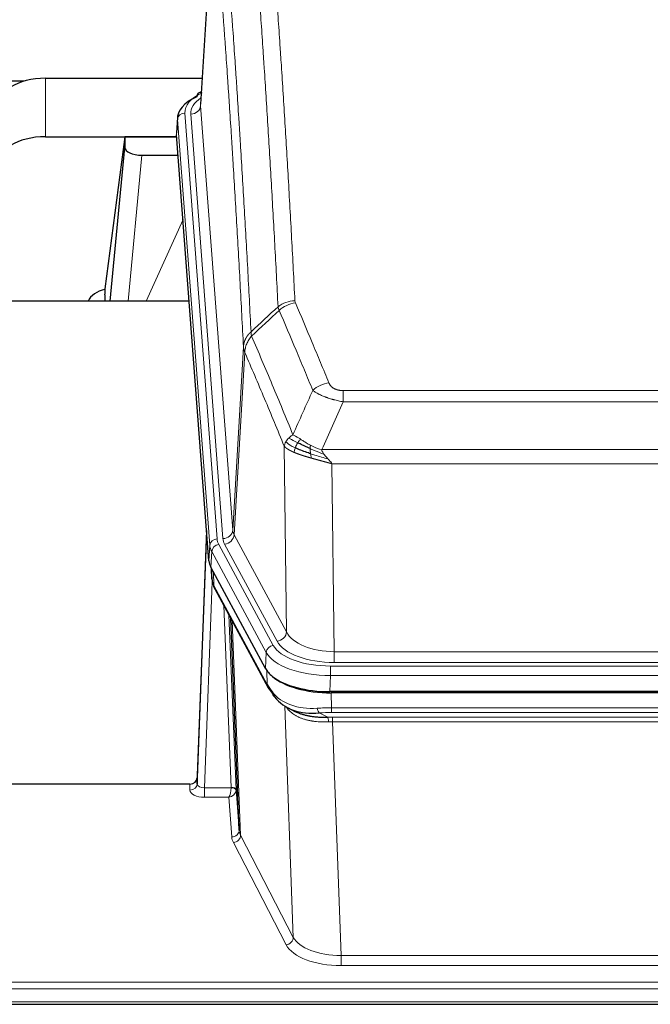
# Model space of a CAD drawing. Header units: inches. Extents: x 0 to 23760, y -13 to 16800.
# Tile 99 of 217: x 5739 to 5995, y 13782 to 14183. Entities that reach past the tile are written whole.
import ezdxf

# ---------------------------------------------------------------- set-up
doc = ezdxf.new("R2010")
doc.units = ezdxf.units.IN
doc.layers.add('254', color=7, linetype='Continuous', true_color=0xffffff)
doc.styles.add('latin_extended', font='simplex.shx')
doc.dimstyles.get("Standard").update_dxf_attribs({"dimtxt": 0.18, "dimasz": 0.18, "dimexe": 0.18, "dimexo": 0.0625, "dimgap": 0.09, "dimtad": 0, "dimtih": 1, "dimtoh": 1, "dimdec": 4, "dimzin": 0, "dimdsep": 46, "dimtxsty": 'Standard', "dimcen": 0.09, "dimadec": 0, "dimazin": 0, "dimtfac": 1, "dimtdec": 4, "dimtofl": 0, "dimtmove": 0, "dimatfit": 3, "dimfxl": 1, "dimtolj": 1, "dimtzin": 0, "dimarcsym": 0})

# ---------------------------------------------------------------- blocks, each defined once
blk = doc.blocks.new('_U11')
at = {"layer": '254', "color": 3, "linetype": 'Continuous', "lineweight": 13, "transparency": 16777216}
for p, q in [((8556.02, 13896.35), (8556.02, 10183.85)), ((1790.04, 13598.43), (1790.04, 10183.85)), ((1930.04, 10223.85), (8416.02, 10223.85))]:
    blk.add_line(p, q, dxfattribs=at)
at = {"layer": '254', "color": 3, "transparency": 16777216}
for points in [[(1930.04, 10247.19), (1930.04, 10200.52), (1790.04, 10223.85)], [(8416.02, 10200.52), (8416.02, 10247.19), (8556.02, 10223.85)]]:
    blk.add_solid(points, dxfattribs=at)
at = {"layer": 'Defpoints', "color": 0, "transparency": 16777216}
for p in [(8556.02, 13936.35), (1790.04, 13638.43), (8556.02, 10223.85)]:
    blk.add_point(p, dxfattribs=at)
at = {"layer": '254', "color": 2, "lineweight": 13, "transparency": 16777216, "insert": (4929.7, 10433.85), "char_height": 140, "attachment_point": 1, "style": 'latin_extended'}
blk.add_mtext('\\A1;6766', dxfattribs=at)
blk = doc.blocks.new('_U15')
at = {"layer": '254', "color": 3, "linetype": 'Continuous', "lineweight": 13, "transparency": 16777216}
for p, q in [((4694.96, 13096.46), (4694.96, 14103.12)), ((5387.02, 13096.46), (4654.96, 13096.46)), ((4694.96, 12563.35), (4694.96, 12956.46)), ((8054.02, 12423.35), (4654.96, 12423.35))]:
    blk.add_line(p, q, dxfattribs=at)
at = {"layer": '254', "color": 3, "transparency": 16777216}
for points in [[(4718.3, 12956.46), (4671.63, 12956.46), (4694.96, 13096.46)], [(4671.63, 12563.35), (4718.3, 12563.35), (4694.96, 12423.35)]]:
    blk.add_solid(points, dxfattribs=at)
at = {"layer": 'Defpoints', "color": 0, "transparency": 16777216}
for p in [(4694.96, 13096.46), (5427.02, 13096.46), (8094.02, 12423.35)]:
    blk.add_point(p, dxfattribs=at)
at = {"layer": '254', "color": 2, "lineweight": 13, "transparency": 16777216, "insert": (4484.96, 13673.12), "char_height": 140, "attachment_point": 1, "rotation": 90, "style": 'latin_extended'}
blk.add_mtext('\\A1;\\C2;650', dxfattribs=at)

msp = doc.modelspace()

# ---------------------------------------------------------------- linework, layer by layer
at = {"layer": '254', "color": 2, "linetype": 'Continuous', "lineweight": 25}
for p, q in [((5817.507, 14235.249), (5812.256, 14148.613)), ((5740.391, 14158.006), (5573.25, 14158.006)), ((5749.078, 14159.211), (5812.901, 14159.211)), ((5812.568, 14153.755), (5811.625, 14153.32)), ((5802.877, 14143.262), (5802.497, 14136.979)), ((5749.078, 14135.409), (5802.565, 14135.409)), ((5781.388, 14135.32), (5773.34, 14073.534)), ((5802.572, 14135.32), (5781.388, 14135.32)), ((5781.388, 14135.32), (5781.388, 14131.089)), ((5815.62, 13962.743), (5802.502, 14136.196)), ((5775.478, 14068.432), (5781.388, 14131.089)), ((5788.362, 14127.869), (5803.132, 14127.869)), ((5773.339, 14073.528), (5773.34, 14073.534)), ((5773.339, 14073.528), (5773.339, 14071.342)), ((5807.628, 14068.432), (5730.685, 14068.432)), ((5814.684, 13975.124), (5810.926, 13874.485)), ((5810.915, 13871.948), (5814.604, 13970.73)), ((5838.659, 13918.951), (5816.405, 13960.165)), ((5816.533, 13959.928), (5816.896, 13955.127)), ((5816.889, 13955.24), (5816.719, 13959.584)), ((5816.889, 13955.24), (5816.896, 13955.127)), ((5818.034, 13951.331), (5839.781, 13911.055)), ((5827.94, 13853.12), (5824.512, 13939.33)), ((6081.228, 13909.512), (5864.821, 13909.512)), ((6080.636, 13909.031), (5865.413, 13909.031)), ((5847.922, 13902.879), (5850.666, 13901.492)), ((5810.926, 13874.485), (5810.915, 13871.948)), ((5807.927, 13871.864), (5695.024, 13871.864)), ((5826.712, 13869.738), (5827.94, 13853.12)), ((5695.024, 13782.232), (6252.024, 13782.232))]:
    msp.add_line(p, q, dxfattribs=at)
at = {"layer": '254', "color": 110, "linetype": 'Continuous', "lineweight": 13}
for p, q in [((5817.509, 14234.627), (5812.261, 14148.037)), ((5749.078, 14135.409), (5749.078, 14159.211)), ((5805.877, 14145.045), (5818.988, 13971.685)), ((5812.261, 14148.037), (5825.327, 13975.264)), ((5802.883, 14142.475), (5802.502, 14136.196)), ((5815.994, 13969.115), (5802.883, 14142.475)), ((5808.269, 14144.61), (5821.335, 13971.837)), ((5788.362, 14127.869), (5782.755, 14068.433)), ((5790.166, 14068.433), (5805.107, 14101.747)), ((5825.327, 13975.264), (5829.704, 14049.941)), ((5830.26, 14047.607), (5825.908, 13973.355)), ((5870.353, 14032.06), (6075.696, 14032.06)), ((5870.353, 14027.496), (5870.353, 14032.06)), ((6075.696, 14027.496), (5870.353, 14027.496)), ((5847.26, 13933.812), (5846.303, 14009.462)), ((5861.622, 14008.017), (6084.427, 14008.017)), ((6080.314, 14002.272), (5865.735, 14002.272)), ((5865.735, 14002.272), (5866.703, 13925.777)), ((5825.908, 13973.355), (5847.26, 13933.812)), ((5815.62, 13962.743), (5815.994, 13969.115)), ((5819.685, 13969.394), (5841.859, 13928.329)), ((5843.384, 13930.003), (5822.032, 13969.546)), ((5816.778, 13966.538), (5816.405, 13960.165)), ((5838.952, 13925.472), (5816.778, 13966.538)), ((5816.535, 13959.924), (5816.889, 13955.24)), ((5817.456, 13958.218), (5817.674, 13952.661)), ((5817.039, 13954.268), (5813.908, 13870.417)), ((5817.674, 13952.661), (5839.422, 13912.385)), ((5824.714, 13870.503), (5821.692, 13944.555)), ((5823.819, 13940.615), (5826.712, 13869.738)), ((5825.058, 13938.32), (5828.526, 13851.109)), ((5838.659, 13918.951), (5838.952, 13925.472)), ((5866.703, 13921.363), (5866.703, 13925.777)), ((5866.703, 13925.777), (6079.346, 13925.777)), ((6079.346, 13921.363), (5866.703, 13921.363)), ((5839.422, 13912.385), (5839.245, 13918.021)), ((5865.114, 13919.939), (6080.935, 13919.939)), ((5865.114, 13916.034), (5865.114, 13919.939)), ((5865.114, 13916.034), (5864.821, 13909.512)), ((6080.935, 13916.034), (5865.114, 13916.034)), ((5865.413, 13909.031), (5865.604, 13902.94)), ((5850.011, 13809.495), (5846.575, 13903.635)), ((5860.58, 13900.846), (5864.033, 13899.101)), ((5865.604, 13901.074), (5865.604, 13902.94)), ((5865.604, 13902.94), (6080.445, 13902.94)), ((6080.445, 13901.074), (5865.604, 13901.074)), ((5865.946, 13897.266), (5865.946, 13899.132)), ((5865.946, 13899.132), (6080.103, 13899.132)), ((5865.946, 13897.266), (5869.419, 13802.091)), ((6080.103, 13897.266), (5865.946, 13897.266)), ((5807.917, 13869.416), (5807.927, 13871.864)), ((5813.908, 13870.417), (5813.908, 13866.501)), ((5813.908, 13870.417), (5824.713, 13870.417)), ((5813.908, 13866.501), (5823.75, 13866.501)), ((5824.944, 13850.353), (5823.75, 13866.501)), ((5828.526, 13851.109), (5850.011, 13809.495)), ((5847.102, 13806.432), (5825.617, 13848.046)), ((5869.419, 13802.091), (5869.419, 13797.99)), ((5869.419, 13802.091), (6076.629, 13802.091)), ((6076.629, 13797.99), (5869.419, 13797.99)), ((5695.024, 13791.229), (6252.024, 13791.229)), ((5695.024, 13788.495), (6252.024, 13788.495)), ((5695.024, 13783.247), (6252.024, 13783.247))]:
    msp.add_line(p, q, dxfattribs=at)
at = {"layer": '254', "color": 2, "linetype": 'Continuous', "lineweight": 25}
for centre, major_axis, ratio, start_param, end_param in [((5749.078, 14147.037), (-20, 0), 0.608706, 4.712389, 6.2831853), ((5812.882, 14150.596), (1.258, -2.724), 0.6272114, 3.1415983, 4.0254232), ((5829.896, 14142.758), (-27.03, 0.194), 0.4633579, 5.502135, 6.3212481), ((5749.078, 14123.235), (-20, 0), 0.608706, 4.712389, 6.2831853), ((5788.415, 14131.113), (7.027, 0.031), 0.4617281, 3.1395348, 4.7027345), ((5776.219, 14066.354), (-10.208, 0), 0.7029015, 4.9983373, 5.9892938), ((5776.219, 13874.963), (-10.152, 515.131), 0.0020796, 5.0973623, 5.1034663), ((5842.641, 13963.182), (27.037, 0.006), 0.4611335, 3.1763491, 3.3855005), ((5844.684, 13935.451), (-27.174, 22.247), 0.2659526, 0.248294, 0.2802741), ((5843.533, 13964.727), (26.161, 11.46), 0.4493681, 3.0159633, 3.1613144), ((5821.387, 13953.551), (3.584, 1.776), 0.8816114, 2.7716102, 3.1419462), ((5864.879, 13921.997), (27.023, 0.034), 0.4619935, 3.3853572, 3.670307), ((5865.439, 13921.506), (27.01, 0.015), 0.4618579, 3.6271853, 4.7111791), ((5864.879, 13921.997), (27.023, 0.034), 0.4619935, 3.670307, 4.7096668), ((5866.253, 13895.506), (-27.355, 20.182), 0.1876908, 0.3765826, 0.5974134), ((5843.3, 13912.956), (3.52, 1.9), 0.8606628, 3.1415888, 3.5094104), ((5863.557, 13892.643), (-23.434, 19.972), 0.1471226, 0.3626514, 0.5834823), ((5845.077, 13910.274), (3.195, 2.407), 0.6715965, 2.6043549, 3.391291), ((5865.35, 13924.323), (23.359, 16.381), 0.7286412, 3.1732971, 4.057134), ((5807.928, 13874.576), (3, 0.002), 0.9042699, 4.7116987, 6.2488686)]:
    msp.add_ellipse(centre, major_axis=major_axis, ratio=ratio, start_param=start_param, end_param=end_param, dxfattribs=at)
at = {"layer": '254', "color": 110, "linetype": 'Continuous', "lineweight": 13}
for centre, major_axis, ratio, start_param, end_param in [((5829.896, 14145.42), (-24.034, 0.016), 0.461198, 5.4992389, 6.318352), ((5812.882, 14150.596), (1.258, -2.724), 0.6272114, 2.6666598, 3.1415983), ((5832.288, 14144.985), (-24.034, 0.016), 0.461198, 5.6862399, 6.318352), ((5805.877, 14142.384), (2.991, 0.226), 0.8864705, 1.5038552, 3.0222916), ((5808.269, 14148.158), (3.989, 0.302), 0.8864705, 4.6454478, 6.1638843), ((5850.658, 14060.312), (-9.987, -0.512), 0.8285973, 4.6699673, 5.4273767), ((5850.845, 14059.52), (-9.188, -3.948), 0.8056434, 4.3791539, 5.1247913), ((5864.506, 14027.058), (-9.245, -3.812), 0.7933159, 4.3962573, 5.1392153), ((5814.604, 13968.578), (0.214, 6.443), 0.0117452, 0.5090713, 1.2305416), ((5821.335, 13975.386), (3.989, 0.302), 0.8864705, 4.6454478, 6.1638843), ((5822.032, 13973.094), (3.52, 1.9), 0.8606628, 4.2773553, 5.7957917), ((5845.353, 13975.776), (20.038, 0.241), 0.4621297, 3.1708089, 3.3799603), ((5817.602, 13970.639), (2.998, -0.112), 0.4302668, 3.1576572, 3.7226285), ((5818.988, 13969.024), (2.991, 0.226), 0.8864705, 1.5038552, 3.0222916), ((5843.006, 13969.415), (-27.028, 0.171), 0.4605352, 0.0378207, 0.2469722), ((5819.685, 13966.733), (2.64, 1.425), 0.8606628, 1.1357626, 2.6541991), ((5843.006, 13972.076), (24.033, 0.005), 0.4611335, 3.1763491, 3.3855005), ((5845.353, 13972.228), (24.033, 0.005), 0.4611335, 3.1763491, 3.3855005), ((5844.684, 13935.451), (-27.538, 20.422), 0.182048, 0.3394746, 0.3714547), ((5821.553, 13953.231), (3.52, 1.9), 0.8606628, 2.7414655, 3.1415888), ((5843.384, 13933.551), (3.52, 1.9), 0.8606628, 4.2773553, 5.7957917), ((5866.623, 13936.384), (-20.002, 0.126), 0.5302672, 0.2567917, 1.5781041), ((5866.623, 13932.836), (-24.002, 0.049), 0.477994, 0.2537759, 1.5750883), ((5841.859, 13925.668), (2.64, 1.425), 0.8606628, 1.1357626, 2.6541991), ((5865.166, 13928.375), (-27.018, 0.111), 0.4567867, 0.246464, 1.5707737), ((5865.166, 13931.036), (24.02, 0.03), 0.4619935, 3.3853572, 4.7096668), ((5843.3, 13912.956), (3.52, 1.9), 0.8606628, 2.7414655, 3.1415888), ((5865.35, 13924.323), (25.329, 12.681), 0.6929209, 3.2824386, 4.1662755), ((5866.253, 13895.506), (-27.015, 0.091), 0.2751837, 4.7373543, 4.9581852), ((5860.58, 13904.681), (-0.368, 3.983), 0.2964475, 2.0527062, 2.8396422), ((5866.253, 13891.671), (-23.017, 0.318), 0.4083138, 4.7462544, 4.9670852), ((5866.735, 13889.319), (-24.025, 0.387), 0.4081205, 4.7518285, 4.8316761), ((5864.033, 13895.265), (0.131, -3.998), 0.1099517, 2.0830946, 2.8518059), ((5866.735, 13885.484), (-20.023, 0.877), 0.5868264, 4.777515, 4.8573626), ((5813.92, 13869.416), (6.003, 0.008), 0.4854373, 3.1388974, 4.7096937), ((5807.917, 13872.04), (-3, 0.013), 0.8746179, 1.5745081, 3.1116779), ((5813.92, 13872.04), (3.004, 0.138), 0.5390598, 3.1127167, 4.683513), ((5823.75, 13869.125), (0.506, 2.997), 0.2740591, 3.694004, 5.2037138), ((5823.75, 13869.125), (2.669, 1.608), 0.8008031, 4.262859, 5.7725688), ((5823.714, 13870.472), (-1.001, 0.011), 0.9036686, 3.0924533, 3.1882189), ((5824.713, 13869.556), (1.996, -0.13), 0.4297663, 0.0674602, 1.5988341), ((5824.714, 13869.642), (1.998, 0.082), 0.4302193, 0.0160628, 1.553239), ((5823.714, 13869.611), (2.996, 0.15), 0.8842155, 6.178461, 6.2742265), ((5824.944, 13852.977), (-2.992, -0.221), 0.8740585, 1.5062672, 3.1117425), ((5847.943, 13853.375), (-20.016, 0.121), 0.4848834, 0.0387668, 0.248091), ((5847.943, 13850.751), (-23.014, 0.002), 0.4845187, 0.0358431, 0.2451673), ((5825.617, 13850.67), (-2.666, -1.376), 0.8484453, 1.1579292, 2.76165), ((5847.102, 13809.056), (-2.666, -1.376), 0.8484453, 1.1579292, 2.76165), ((5869.426, 13811.765), (-20.013, 0.104), 0.483363, 0.2476114, 1.5729934), ((5869.426, 13809.141), (23.012, 0.004), 0.4845836, 3.3866449, 4.7120269)]:
    msp.add_ellipse(centre, major_axis=major_axis, ratio=ratio, start_param=start_param, end_param=end_param, dxfattribs=at)
for points, knots in [([(5838.699, 14251.252), (5839.256, 14244.632), (5840.357, 14231.142), (5841.965, 14210.158), (5843.007, 14195.668), (5843.778, 14184.614), (5844.16, 14179.04), (5844.539, 14173.396), (5844.79, 14169.617), (5844.915, 14167.72), (5845.539, 14158.195), (5846.03, 14150.454), (5846.755, 14138.659), (5846.995, 14134.697), (5847.471, 14126.714), (5847.707, 14122.693), (5848.409, 14110.54), (5849.33, 14094.098), (5850.22, 14077.18), (5850.658, 14068.601)], [0, 0, 0, 0, 0.125, 0.25, 0.375, 0.375, 0.4375, 0.46875, 0.46875, 0.5, 0.5, 0.625, 0.625, 0.6875, 0.6875, 0.75, 0.75, 0.875, 1, 1, 1, 1]), ([(5843.79, 14066.225), (5843.352, 14074.793), (5842.46, 14091.692), (5841.538, 14108.115), (5840.835, 14120.253), (5840.599, 14124.27), (5840.123, 14132.243), (5839.882, 14136.2), (5839.156, 14147.981), (5838.664, 14155.714), (5838.04, 14165.227), (5837.915, 14167.122), (5837.663, 14170.896), (5837.284, 14176.534), (5836.901, 14182.102), (5836.129, 14193.143), (5835.086, 14207.616), (5833.476, 14228.576), (5832.374, 14242.051), (5831.816, 14248.663)], [0, 0, 0, 0, 0.125, 0.25, 0.25, 0.3125, 0.3125, 0.375, 0.375, 0.5, 0.5, 0.53125, 0.53125, 0.5625, 0.625, 0.625, 0.75, 0.875, 1, 1, 1, 1]), ([(5820.564, 14241.243), (5821.135, 14234.551), (5822.263, 14220.909), (5823.908, 14199.667), (5824.975, 14184.988), (5825.763, 14173.785), (5826.154, 14168.134), (5826.606, 14161.457), (5826.798, 14158.577), (5826.926, 14156.653), (5826.99, 14155.689), (5827.309, 14150.859), (5827.689, 14145.016), (5828.126, 14138.116), (5828.313, 14135.141), (5828.437, 14133.154), (5828.499, 14132.158), (5829.055, 14123.18), (5830.028, 14106.973), (5831.439, 14081.92), (5832.347, 14064.724), (5832.793, 14056.002)], [0, 0, 0, 0, 0.125, 0.25, 0.375, 0.375, 0.4375, 0.46875, 0.484375, 0.484375, 0.5, 0.5, 0.5625, 0.59375, 0.609375, 0.609375, 0.625, 0.625, 0.75, 0.875, 1, 1, 1, 1]), ([(5829.704, 14049.941), (5829.259, 14058.635), (5828.353, 14075.777), (5826.946, 14100.751), (5825.976, 14116.909), (5825.422, 14125.859), (5825.36, 14126.852), (5825.236, 14128.833), (5825.05, 14131.799), (5824.613, 14138.678), (5824.235, 14144.504), (5823.917, 14149.319), (5823.853, 14150.281), (5823.725, 14152.199), (5823.534, 14155.07), (5823.083, 14161.727), (5822.693, 14167.361), (5821.907, 14178.532), (5820.844, 14193.168), (5819.203, 14214.349), (5818.078, 14227.954), (5817.509, 14234.627)], [0, 0, 0, 0, 0.125, 0.25, 0.375, 0.375, 0.390625, 0.390625, 0.40625, 0.4375, 0.5, 0.5, 0.515625, 0.515625, 0.53125, 0.5625, 0.625, 0.625, 0.75, 0.875, 1, 1, 1, 1]), ([(5850.845, 14067.806), (5850.789, 14067.937), (5850.746, 14068.068), (5850.683, 14068.333), (5850.664, 14068.467), (5850.658, 14068.601)], [0, 0, 0, 0, 0.5, 0.5, 1, 1, 1, 1]), ([(5850.845, 14067.806), (5853.13, 14062.465), (5855.412, 14057.079), (5858.827, 14048.93), (5859.964, 14046.203), (5862.237, 14040.725), (5863.372, 14037.975), (5864.506, 14035.214)], [0, 0, 0, 0, 0.5, 0.5, 0.75, 0.75, 1, 1, 1, 1]), ([(5857.926, 14032.156), (5856.791, 14034.915), (5855.654, 14037.663), (5853.379, 14043.135), (5852.24, 14045.86), (5848.821, 14054.001), (5846.537, 14059.383), (5844.249, 14064.719)], [0, 0, 0, 0, 0.25, 0.25, 0.5, 0.5, 1, 1, 1, 1]), ([(5829.704, 14049.941), (5829.705, 14049.956), (5829.706, 14049.985), (5829.71, 14050.03), (5829.713, 14050.075), (5829.716, 14050.12), (5829.72, 14050.165), (5829.724, 14050.21), (5829.729, 14050.254), (5829.733, 14050.299), (5829.738, 14050.344), (5829.743, 14050.388), (5829.748, 14050.433), (5829.754, 14050.478), (5829.76, 14050.523), (5829.766, 14050.567), (5829.772, 14050.612), (5829.779, 14050.656), (5829.786, 14050.701), (5829.793, 14050.745), (5829.8, 14050.79), (5829.808, 14050.834), (5829.816, 14050.879), (5829.824, 14050.923), (5829.832, 14050.967), (5829.841, 14051.012), (5829.85, 14051.056), (5829.859, 14051.1), (5829.868, 14051.145), (5829.878, 14051.189), (5829.888, 14051.233), (5829.898, 14051.277), (5829.908, 14051.321), (5829.919, 14051.365), (5829.93, 14051.409), (5829.941, 14051.453), (5829.952, 14051.497), (5829.964, 14051.541), (5829.976, 14051.584), (5829.988, 14051.628), (5830, 14051.672), (5830.013, 14051.716), (5830.026, 14051.759), (5830.039, 14051.803), (5830.052, 14051.846), (5830.066, 14051.89), (5830.08, 14051.933), (5830.094, 14051.976), (5830.108, 14052.019), (5830.123, 14052.063), (5830.137, 14052.106), (5830.152, 14052.149), (5830.168, 14052.192), (5830.183, 14052.235), (5830.199, 14052.278), (5830.215, 14052.321), (5830.231, 14052.363), (5830.248, 14052.406), (5830.265, 14052.449), (5830.282, 14052.491), (5830.299, 14052.534), (5830.316, 14052.576), (5830.334, 14052.618), (5830.352, 14052.661), (5830.37, 14052.703), (5830.389, 14052.745), (5830.407, 14052.787), (5830.426, 14052.829), (5830.445, 14052.871), (5830.465, 14052.912), (5830.484, 14052.954), (5830.504, 14052.996), (5830.524, 14053.037), (5830.545, 14053.079), (5830.565, 14053.12), (5830.586, 14053.162), (5830.613, 14053.215), (5830.647, 14053.28), (5830.688, 14053.357), (5830.729, 14053.433), (5830.772, 14053.509), (5830.815, 14053.585), (5830.859, 14053.661), (5830.904, 14053.736), (5830.949, 14053.811), (5830.996, 14053.885), (5831.043, 14053.96), (5831.091, 14054.034), (5831.139, 14054.107), (5831.189, 14054.18), (5831.239, 14054.253), (5831.29, 14054.326), (5831.342, 14054.398), (5831.394, 14054.47), (5831.447, 14054.541), (5831.501, 14054.612), (5831.556, 14054.683), (5831.611, 14054.753), (5831.667, 14054.823), (5831.724, 14054.892), (5831.781, 14054.961), (5831.84, 14055.029), (5831.899, 14055.097), (5831.958, 14055.165), (5832.018, 14055.232), (5832.079, 14055.299), (5832.141, 14055.365), (5832.203, 14055.431), (5832.266, 14055.497), (5832.33, 14055.561), (5832.394, 14055.626), (5832.459, 14055.69), (5832.525, 14055.753), (5832.591, 14055.816), (5832.658, 14055.879), (5832.725, 14055.941), (5832.77, 14055.982), (5832.793, 14056.002)], [0, 0, 0, 0, 0.0066687, 0.0133374, 0.0200061, 0.0266746, 0.0333432, 0.0400116, 0.0466801, 0.0533484, 0.0600168, 0.066685, 0.0733532, 0.0800214, 0.0866895, 0.0933575, 0.1000255, 0.1066935, 0.1133614, 0.1200292, 0.126697, 0.1333647, 0.1400324, 0.1467001, 0.1533676, 0.1600352, 0.1667026, 0.1733701, 0.1800374, 0.1867047, 0.193372, 0.2000392, 0.2067064, 0.2133735, 0.2200405, 0.2267075, 0.2333745, 0.2400414, 0.2467082, 0.253375, 0.2600418, 0.2667085, 0.2733751, 0.2800417, 0.2867082, 0.2933747, 0.3000412, 0.3067075, 0.3133739, 0.3200401, 0.3267064, 0.3333725, 0.3400387, 0.3467047, 0.3533708, 0.3600367, 0.3667026, 0.3733685, 0.3800343, 0.3867001, 0.3933658, 0.4000315, 0.4066971, 0.4133626, 0.4200281, 0.4266936, 0.433359, 0.4400243, 0.4466896, 0.4533549, 0.4600201, 0.4666852, 0.4733503, 0.4800154, 0.4866804, 0.4933453, 0.5000102, 0.5125098, 0.5250093, 0.5375088, 0.5500082, 0.5625077, 0.5750071, 0.5875066, 0.600006, 0.6125054, 0.6250049, 0.6375043, 0.6500037, 0.6625032, 0.6750026, 0.6875021, 0.7000016, 0.7125011, 0.7250006, 0.7375001, 0.7499997, 0.7624993, 0.7749989, 0.7874985, 0.7999982, 0.812498, 0.8249977, 0.8374975, 0.8499974, 0.8624973, 0.8749972, 0.8874972, 0.8999973, 0.9124974, 0.9249976, 0.9374978, 0.9499981, 0.9624985, 0.9749989, 0.9874994, 1, 1, 1, 1]), ([(5830.26, 14047.607), (5830.281, 14048.19), (5830.359, 14048.778), (5830.623, 14049.945), (5830.808, 14050.523), (5831.28, 14051.655), (5831.565, 14052.208), (5832.224, 14053.271), (5832.596, 14053.782), (5833.005, 14054.265)], [0, 0, 0, 0, 0.25, 0.25, 0.5, 0.5, 0.75, 0.75, 1, 1, 1, 1]), ([(5833.005, 14054.265), (5832.93, 14054.559), (5832.888, 14054.862), (5832.83, 14055.451), (5832.814, 14055.739), (5832.793, 14056.002)], [0, 0, 0, 0, 0.5, 0.5, 1, 1, 1, 1]), ([(5833.005, 14054.265), (5835.827, 14047.71), (5838.643, 14041.086), (5842.857, 14031.046), (5844.259, 14027.683), (5847.062, 14020.921), (5848.461, 14017.523), (5849.859, 14014.108)], [0, 0, 0, 0, 0.5, 0.5, 0.75, 0.75, 1, 1, 1, 1]), ([(5830.26, 14047.607), (5830.255, 14047.62), (5830.245, 14047.645), (5830.23, 14047.683), (5830.214, 14047.722), (5830.199, 14047.761), (5830.184, 14047.801), (5830.169, 14047.842), (5830.153, 14047.883), (5830.138, 14047.925), (5830.122, 14047.968), (5830.107, 14048.011), (5830.092, 14048.054), (5830.076, 14048.099), (5830.061, 14048.144), (5830.046, 14048.189), (5830.031, 14048.236), (5830.016, 14048.282), (5830.001, 14048.33), (5829.986, 14048.378), (5829.971, 14048.427), (5829.957, 14048.476), (5829.943, 14048.526), (5829.929, 14048.577), (5829.915, 14048.628), (5829.901, 14048.68), (5829.888, 14048.732), (5829.867, 14048.816), (5829.841, 14048.929), (5829.813, 14049.066), (5829.789, 14049.193), (5829.77, 14049.31), (5829.754, 14049.417), (5829.741, 14049.514), (5829.731, 14049.601), (5829.723, 14049.678), (5829.717, 14049.745), (5829.713, 14049.802), (5829.709, 14049.849), (5829.707, 14049.886), (5829.705, 14049.913), (5829.704, 14049.93), (5829.704, 14049.938), (5829.704, 14049.941)], [0, 0, 0, 0, 0.0155037, 0.0313049, 0.0474035, 0.0637997, 0.0804935, 0.097485, 0.1147743, 0.1323613, 0.1502462, 0.1684289, 0.1869096, 0.2056883, 0.224765, 0.2441397, 0.2638126, 0.2837835, 0.3040527, 0.32462, 0.3454856, 0.3666494, 0.3881116, 0.409872, 0.4319308, 0.454288, 0.4769435, 0.4998975, 0.5635611, 0.6228928, 0.6778927, 0.7285606, 0.7748966, 0.8169007, 0.8545729, 0.8879131, 0.9169214, 0.9415977, 0.9619421, 0.9779545, 0.989635, 0.9969835, 1, 1, 1, 1]), ([(5846.303, 14009.462), (5844.972, 14012.703), (5843.639, 14015.929), (5840.972, 14022.348), (5839.636, 14025.543), (5835.625, 14035.079), (5832.946, 14041.374), (5830.26, 14047.607)], [0, 0, 0, 0, 0.25, 0.25, 0.5, 0.5, 1, 1, 1, 1]), ([(5870.353, 14032.06), (5870.171, 14032.06), (5869.988, 14032.064), (5869.624, 14032.083), (5869.445, 14032.097), (5869.089, 14032.135), (5868.914, 14032.159), (5868.567, 14032.218), (5868.396, 14032.252), (5868.185, 14032.302), (5868.143, 14032.312), (5868.059, 14032.334), (5867.935, 14032.367), (5867.814, 14032.402), (5867.575, 14032.477), (5867.267, 14032.586), (5866.98, 14032.713), (5866.807, 14032.799), (5866.772, 14032.816), (5866.704, 14032.851), (5866.671, 14032.869), (5866.571, 14032.923), (5866.506, 14032.96), (5866.316, 14033.073), (5866.197, 14033.152), (5865.97, 14033.314), (5865.863, 14033.398), (5865.66, 14033.571), (5865.565, 14033.66), (5865.452, 14033.774), (5865.429, 14033.797), (5865.385, 14033.843), (5865.364, 14033.866), (5865.3, 14033.936), (5865.259, 14033.983), (5865.14, 14034.125), (5865.067, 14034.22), (5864.93, 14034.414), (5864.866, 14034.512), (5864.69, 14034.808), (5864.59, 14035.009), (5864.506, 14035.214)], [0, 0, 0, 0, 0.0625, 0.0625, 0.125, 0.125, 0.1875, 0.1875, 0.25, 0.25, 0.265625, 0.265625, 0.28125, 0.3125, 0.3125, 0.375, 0.4375, 0.4375, 0.453125, 0.453125, 0.46875, 0.46875, 0.5, 0.5, 0.5625, 0.5625, 0.625, 0.625, 0.6875, 0.6875, 0.703125, 0.703125, 0.71875, 0.71875, 0.75, 0.75, 0.8125, 0.8125, 0.875, 0.875, 1, 1, 1, 1]), ([(5870.353, 14027.496), (5870.018, 14027.557), (5869.685, 14027.62), (5869.022, 14027.754), (5868.694, 14027.823), (5867.718, 14028.04), (5867.08, 14028.197), (5866.378, 14028.385), (5866.3, 14028.407), (5866.144, 14028.449), (5866.067, 14028.471), (5865.835, 14028.536), (5865.682, 14028.58), (5865.228, 14028.713), (5864.633, 14028.896), (5864.06, 14029.088), (5863.639, 14029.235), (5863.43, 14029.309), (5863.225, 14029.385), (5863.089, 14029.436), (5863.021, 14029.461), (5862.415, 14029.691), (5861.907, 14029.902), (5861.188, 14030.225), (5860.956, 14030.335), (5860.617, 14030.5), (5860.506, 14030.556), (5860.288, 14030.668), (5860.18, 14030.724), (5859.653, 14031.006), (5859.265, 14031.234), (5858.55, 14031.692), (5858.223, 14031.923), (5857.926, 14032.156)], [0, 0, 0, 0, 0.0625, 0.0625, 0.125, 0.125, 0.25, 0.25, 0.265625, 0.265625, 0.28125, 0.28125, 0.3125, 0.3125, 0.375, 0.4375, 0.4375, 0.46875, 0.484375, 0.484375, 0.5, 0.5, 0.625, 0.625, 0.6875, 0.6875, 0.71875, 0.71875, 0.75, 0.75, 0.875, 0.875, 1, 1, 1, 1]), ([(5846.942, 14011.175), (5847.098, 14011.451), (5847.278, 14011.722), (5847.682, 14012.253), (5847.907, 14012.513), (5848.152, 14012.764)], [0, 0, 0, 0, 0.5, 0.5, 1, 1, 1, 1]), ([(5848.152, 14012.764), (5848.398, 14013.008), (5848.664, 14013.243), (5849.235, 14013.693), (5849.538, 14013.907), (5849.859, 14014.108)], [0, 0, 0, 0, 0.5, 0.5, 1, 1, 1, 1]), ([(5851.81, 14010.833), (5851.439, 14011.02), (5851.082, 14011.203), (5849.721, 14011.909), (5848.851, 14012.381), (5848.152, 14012.764)], [0, 0, 0, 0, 0.25, 0.25, 1, 1, 1, 1]), ([(5853.034, 14012.213), (5852.736, 14012.407), (5852.445, 14012.595), (5851.318, 14013.315), (5850.552, 14013.781), (5849.859, 14014.108)], [0, 0, 0, 0, 0.25, 0.25, 1, 1, 1, 1]), ([(5846.303, 14009.462), (5846.36, 14009.748), (5846.442, 14010.035), (5846.655, 14010.608), (5846.787, 14010.894), (5846.942, 14011.175)], [0, 0, 0, 0, 0.5, 0.5, 1, 1, 1, 1]), ([(5850.334, 14006.914), (5850.323, 14006.919), (5850.299, 14006.929), (5850.264, 14006.944), (5850.229, 14006.959), (5850.193, 14006.974), (5850.157, 14006.99), (5850.12, 14007.005), (5850.083, 14007.021), (5850.046, 14007.038), (5850.008, 14007.054), (5849.97, 14007.071), (5849.932, 14007.088), (5849.893, 14007.105), (5849.854, 14007.122), (5849.815, 14007.14), (5849.775, 14007.157), (5849.735, 14007.176), (5849.694, 14007.194), (5849.654, 14007.212), (5849.613, 14007.231), (5849.571, 14007.25), (5849.53, 14007.269), (5849.488, 14007.289), (5849.445, 14007.308), (5849.403, 14007.328), (5849.36, 14007.349), (5849.317, 14007.369), (5849.274, 14007.39), (5849.231, 14007.411), (5849.187, 14007.432), (5849.143, 14007.453), (5849.099, 14007.475), (5849.055, 14007.497), (5849.011, 14007.519), (5848.966, 14007.541), (5848.921, 14007.564), (5848.876, 14007.587), (5848.831, 14007.61), (5848.786, 14007.634), (5848.74, 14007.657), (5848.695, 14007.681), (5848.649, 14007.706), (5848.603, 14007.73), (5848.557, 14007.755), (5848.512, 14007.78), (5848.466, 14007.805), (5848.419, 14007.831), (5848.373, 14007.856), (5848.327, 14007.882), (5848.281, 14007.909), (5848.235, 14007.935), (5848.188, 14007.962), (5848.142, 14007.989), (5848.096, 14008.017), (5848.05, 14008.044), (5848.004, 14008.072), (5847.958, 14008.101), (5847.911, 14008.129), (5847.865, 14008.158), (5847.82, 14008.187), (5847.774, 14008.216), (5847.728, 14008.246), (5847.682, 14008.276), (5847.637, 14008.306), (5847.592, 14008.336), (5847.547, 14008.367), (5847.502, 14008.398), (5847.457, 14008.429), (5847.412, 14008.461), (5847.368, 14008.493), (5847.324, 14008.525), (5847.28, 14008.557), (5847.236, 14008.59), (5847.193, 14008.623), (5847.15, 14008.656), (5847.107, 14008.69), (5847.064, 14008.724), (5847.022, 14008.758), (5846.98, 14008.792), (5846.939, 14008.827), (5846.898, 14008.862), (5846.857, 14008.898), (5846.816, 14008.933), (5846.776, 14008.969), (5846.737, 14009.005), (5846.698, 14009.042), (5846.659, 14009.078), (5846.621, 14009.116), (5846.584, 14009.153), (5846.546, 14009.191), (5846.51, 14009.229), (5846.474, 14009.267), (5846.438, 14009.305), (5846.403, 14009.344), (5846.369, 14009.383), (5846.335, 14009.423), (5846.313, 14009.449), (5846.303, 14009.462)], [0, 0, 0, 0, 0.0060657, 0.012223, 0.0184718, 0.0248123, 0.0312443, 0.0377679, 0.0443831, 0.0510899, 0.0578883, 0.0647782, 0.0717598, 0.0788329, 0.0859977, 0.093254, 0.1006019, 0.1080414, 0.1155725, 0.1231952, 0.1309095, 0.1387154, 0.1466129, 0.1546019, 0.1626826, 0.1708549, 0.1791188, 0.1874742, 0.1959213, 0.20446, 0.2130903, 0.2218121, 0.2306256, 0.2395307, 0.2485274, 0.2576156, 0.2667955, 0.276067, 0.2854301, 0.2948848, 0.3044311, 0.314069, 0.3237985, 0.3336196, 0.3435324, 0.3535367, 0.3636326, 0.3738202, 0.3840993, 0.3944701, 0.4049324, 0.4154864, 0.426132, 0.4368691, 0.4476979, 0.4586183, 0.4696303, 0.480734, 0.4919292, 0.503216, 0.5145945, 0.5260645, 0.5376262, 0.5492795, 0.5610244, 0.5728609, 0.584789, 0.5968087, 0.60892, 0.621123, 0.6334175, 0.6458037, 0.6582815, 0.6708509, 0.6835119, 0.6962645, 0.7091087, 0.7220445, 0.735072, 0.748191, 0.7614017, 0.774704, 0.7880979, 0.8015834, 0.8151605, 0.8288293, 0.8425896, 0.8564416, 0.8703852, 0.8844204, 0.8985472, 0.9127656, 0.9270756, 0.9414773, 0.9559705, 0.9705554, 0.9852319, 1, 1, 1, 1]), ([(5850.824, 14008.76), (5850.389, 14008.963), (5849.979, 14009.168), (5848.45, 14009.983), (5847.554, 14010.591), (5846.942, 14011.175)], [0, 0, 0, 0, 0.25, 0.25, 1, 1, 1, 1]), ([(5850.334, 14006.914), (5850.37, 14007.094), (5850.413, 14007.299), (5850.518, 14007.746), (5850.58, 14007.987), (5850.706, 14008.409), (5850.763, 14008.583), (5850.824, 14008.76)], [0, 0, 0, 0, 0.375, 0.375, 0.75, 0.75, 1, 1, 1, 1]), ([(5850.824, 14008.76), (5850.855, 14008.848), (5850.887, 14008.937), (5851.022, 14009.294), (5851.135, 14009.565), (5851.384, 14010.093), (5851.521, 14010.351), (5851.712, 14010.676), (5851.761, 14010.755), (5851.81, 14010.833)], [0, 0, 0, 0, 0.125, 0.125, 0.5, 0.5, 0.875, 0.875, 1, 1, 1, 1]), ([(5851.81, 14010.833), (5851.909, 14010.988), (5852.01, 14011.136), (5852.267, 14011.48), (5852.424, 14011.664), (5852.735, 14011.979), (5852.888, 14012.111), (5853.034, 14012.213)], [0, 0, 0, 0, 0.25, 0.25, 0.625, 0.625, 1, 1, 1, 1]), ([(5857.004, 14009.805), (5856.824, 14009.901), (5856.645, 14009.998), (5855.938, 14010.393), (5855.423, 14010.7), (5854.429, 14011.314), (5853.95, 14011.621), (5853.335, 14012.018), (5853.184, 14012.116), (5853.034, 14012.213)], [0, 0, 0, 0, 0.125, 0.125, 0.5, 0.5, 0.875, 0.875, 1, 1, 1, 1]), ([(5856.854, 14008.436), (5856.852, 14008.591), (5856.854, 14008.738), (5856.867, 14009.082), (5856.883, 14009.265), (5856.931, 14009.578), (5856.963, 14009.707), (5857.004, 14009.805)], [0, 0, 0, 0, 0.25, 0.25, 0.625, 0.625, 1, 1, 1, 1]), ([(5861.622, 14008.017), (5860.401, 14008.282), (5859.225, 14008.724), (5857.731, 14009.428), (5857.364, 14009.613), (5857.004, 14009.805)], [0, 0, 0, 0, 0.75, 0.75, 1, 1, 1, 1]), ([(5857.337, 14004.582), (5857.315, 14004.589), (5857.271, 14004.601), (5857.205, 14004.62), (5857.139, 14004.639), (5857.073, 14004.657), (5857.007, 14004.676), (5856.941, 14004.695), (5856.875, 14004.714), (5856.808, 14004.733), (5856.742, 14004.752), (5856.676, 14004.771), (5856.609, 14004.791), (5856.543, 14004.81), (5856.476, 14004.829), (5856.41, 14004.848), (5856.343, 14004.868), (5856.276, 14004.887), (5856.209, 14004.907), (5856.143, 14004.926), (5856.076, 14004.946), (5856.009, 14004.965), (5855.942, 14004.985), (5855.875, 14005.005), (5855.808, 14005.025), (5855.741, 14005.045), (5855.674, 14005.065), (5855.607, 14005.085), (5855.54, 14005.105), (5855.473, 14005.125), (5855.406, 14005.145), (5855.339, 14005.165), (5855.272, 14005.185), (5855.205, 14005.206), (5855.138, 14005.226), (5855.071, 14005.246), (5855.004, 14005.267), (5854.937, 14005.287), (5854.869, 14005.308), (5854.802, 14005.329), (5854.735, 14005.349), (5854.668, 14005.37), (5854.601, 14005.391), (5854.534, 14005.412), (5854.467, 14005.433), (5854.4, 14005.454), (5854.333, 14005.475), (5854.266, 14005.496), (5854.199, 14005.517), (5854.132, 14005.539), (5854.065, 14005.56), (5853.998, 14005.581), (5853.932, 14005.603), (5853.865, 14005.624), (5853.798, 14005.646), (5853.731, 14005.668), (5853.665, 14005.689), (5853.598, 14005.711), (5853.531, 14005.733), (5853.465, 14005.755), (5853.399, 14005.777), (5853.332, 14005.799), (5853.266, 14005.821), (5853.2, 14005.843), (5853.133, 14005.866), (5853.067, 14005.888), (5853.001, 14005.91), (5852.935, 14005.933), (5852.869, 14005.955), (5852.804, 14005.978), (5852.738, 14006.001), (5852.672, 14006.023), (5852.607, 14006.046), (5852.541, 14006.069), (5852.476, 14006.092), (5852.411, 14006.115), (5852.346, 14006.138), (5852.281, 14006.161), (5852.216, 14006.184), (5852.151, 14006.208), (5852.086, 14006.231), (5852.022, 14006.254), (5851.957, 14006.278), (5851.893, 14006.301), (5851.829, 14006.325), (5851.765, 14006.349), (5851.701, 14006.372), (5851.637, 14006.396), (5851.573, 14006.42), (5851.51, 14006.444), (5851.446, 14006.468), (5851.383, 14006.492), (5851.32, 14006.517), (5851.257, 14006.541), (5851.194, 14006.565), (5851.132, 14006.59), (5851.069, 14006.614), (5851.007, 14006.639), (5850.945, 14006.663), (5850.883, 14006.688), (5850.821, 14006.713), (5850.76, 14006.738), (5850.698, 14006.763), (5850.637, 14006.788), (5850.576, 14006.813), (5850.515, 14006.838), (5850.455, 14006.863), (5850.394, 14006.889), (5850.354, 14006.906), (5850.334, 14006.914)], [0, 0, 0, 0, 0.0082024, 0.0164263, 0.0246716, 0.0329384, 0.0412265, 0.0495362, 0.0578672, 0.0662198, 0.0745938, 0.0829892, 0.0914062, 0.0998446, 0.1083045, 0.1167859, 0.1252887, 0.1338131, 0.1423589, 0.1509263, 0.1595151, 0.1681255, 0.1767574, 0.1854108, 0.1940858, 0.2027822, 0.2115002, 0.2202398, 0.2290008, 0.2377835, 0.2465876, 0.2554134, 0.2642606, 0.2731295, 0.2820199, 0.2909319, 0.2998654, 0.3088206, 0.3177973, 0.3267956, 0.3358154, 0.3448569, 0.35392, 0.3630047, 0.3721109, 0.3812388, 0.3903883, 0.3995594, 0.4087522, 0.4179665, 0.4272025, 0.4364601, 0.4457393, 0.4550402, 0.4643627, 0.4737069, 0.4830727, 0.4924601, 0.5018692, 0.5113, 0.5207524, 0.5302265, 0.5397222, 0.5492397, 0.5587788, 0.5683395, 0.577922, 0.5875261, 0.5971519, 0.6067994, 0.6164686, 0.6261595, 0.6358721, 0.6456064, 0.6553624, 0.6651401, 0.6749395, 0.6847606, 0.6946034, 0.704468, 0.7143542, 0.7242622, 0.734192, 0.7441434, 0.7541166, 0.7641115, 0.7741282, 0.7841666, 0.7942268, 0.8043087, 0.8144123, 0.8245377, 0.8346848, 0.8448538, 0.8550444, 0.8652568, 0.875491, 0.885747, 0.8960247, 0.9063242, 0.9166455, 0.9269886, 0.9373534, 0.9477401, 0.9581485, 0.9685787, 0.9790306, 0.9895044, 1, 1, 1, 1]), ([(5862.492, 14006.118), (5861.082, 14006.64), (5859.646, 14007.223), (5857.775, 14008.028), (5857.311, 14008.231), (5856.854, 14008.436)], [0, 0, 0, 0, 0.75, 0.75, 1, 1, 1, 1]), ([(5857.022, 14006.375), (5857.01, 14006.462), (5856.999, 14006.55), (5856.954, 14006.903), (5856.925, 14007.172), (5856.881, 14007.697), (5856.866, 14007.955), (5856.856, 14008.279), (5856.854, 14008.358), (5856.854, 14008.436)], [0, 0, 0, 0, 0.125, 0.125, 0.5, 0.5, 0.875, 0.875, 1, 1, 1, 1]), ([(5857.337, 14004.582), (5857.304, 14004.754), (5857.264, 14004.95), (5857.182, 14005.382), (5857.14, 14005.617), (5857.072, 14006.03), (5857.046, 14006.201), (5857.022, 14006.375)], [0, 0, 0, 0, 0.375, 0.375, 0.75, 0.75, 1, 1, 1, 1]), ([(5864.164, 14004.221), (5862.391, 14004.724), (5860.562, 14005.255), (5858.188, 14005.996), (5857.6, 14006.185), (5857.022, 14006.375)], [0, 0, 0, 0, 0.75, 0.75, 1, 1, 1, 1]), ([(5862.492, 14006.118), (5862.374, 14006.275), (5862.264, 14006.433), (5862.015, 14006.827), (5861.89, 14007.064), (5861.704, 14007.539), (5861.643, 14007.778), (5861.622, 14008.017)], [0, 0, 0, 0, 0.25, 0.25, 0.625, 0.625, 1, 1, 1, 1]), ([(5864.164, 14004.221), (5864.09, 14004.3), (5864.016, 14004.38), (5863.72, 14004.698), (5863.498, 14004.935), (5863.071, 14005.409), (5862.865, 14005.645), (5862.613, 14005.96), (5862.552, 14006.039), (5862.492, 14006.118)], [0, 0, 0, 0, 0.125, 0.125, 0.5, 0.5, 0.875, 0.875, 1, 1, 1, 1]), ([(5865.735, 14002.272), (5865.712, 14002.279), (5865.668, 14002.291), (5865.602, 14002.31), (5865.535, 14002.329), (5865.469, 14002.348), (5865.402, 14002.367), (5865.335, 14002.386), (5865.268, 14002.405), (5865.201, 14002.424), (5865.134, 14002.443), (5865.066, 14002.462), (5864.999, 14002.48), (5864.932, 14002.499), (5864.864, 14002.518), (5864.796, 14002.537), (5864.728, 14002.556), (5864.661, 14002.575), (5864.593, 14002.594), (5864.524, 14002.613), (5864.456, 14002.632), (5864.388, 14002.651), (5864.32, 14002.67), (5864.251, 14002.689), (5864.183, 14002.708), (5864.114, 14002.726), (5864.045, 14002.745), (5863.976, 14002.764), (5863.908, 14002.783), (5863.839, 14002.802), (5863.769, 14002.821), (5863.7, 14002.84), (5863.631, 14002.859), (5863.562, 14002.878), (5863.492, 14002.897), (5863.423, 14002.916), (5863.353, 14002.935), (5863.284, 14002.954), (5863.214, 14002.973), (5863.144, 14002.992), (5863.074, 14003.011), (5863.004, 14003.031), (5862.934, 14003.05), (5862.864, 14003.069), (5862.794, 14003.088), (5862.724, 14003.107), (5862.653, 14003.126), (5862.583, 14003.145), (5862.512, 14003.164), (5862.442, 14003.183), (5862.371, 14003.202), (5862.3, 14003.222), (5862.23, 14003.241), (5862.159, 14003.26), (5862.088, 14003.279), (5862.017, 14003.298), (5861.946, 14003.318), (5861.875, 14003.337), (5861.804, 14003.356), (5861.733, 14003.375), (5861.662, 14003.395), (5861.59, 14003.414), (5861.519, 14003.433), (5861.448, 14003.452), (5861.376, 14003.472), (5861.305, 14003.491), (5861.233, 14003.51), (5861.162, 14003.53), (5861.09, 14003.549), (5861.018, 14003.569), (5860.947, 14003.588), (5860.875, 14003.607), (5860.803, 14003.627), (5860.731, 14003.646), (5860.66, 14003.666), (5860.588, 14003.685), (5860.516, 14003.705), (5860.444, 14003.724), (5860.372, 14003.744), (5860.3, 14003.763), (5860.228, 14003.783), (5860.156, 14003.802), (5860.083, 14003.822), (5860.011, 14003.842), (5859.939, 14003.861), (5859.867, 14003.881), (5859.795, 14003.901), (5859.723, 14003.92), (5859.65, 14003.94), (5859.578, 14003.96), (5859.506, 14003.98), (5859.433, 14003.999), (5859.361, 14004.019), (5859.289, 14004.039), (5859.216, 14004.059), (5859.144, 14004.079), (5859.072, 14004.099), (5858.999, 14004.118), (5858.927, 14004.138), (5858.855, 14004.158), (5858.782, 14004.178), (5858.71, 14004.198), (5858.638, 14004.218), (5858.565, 14004.238), (5858.493, 14004.258), (5858.42, 14004.278), (5858.348, 14004.299), (5858.276, 14004.319), (5858.203, 14004.339), (5858.131, 14004.359), (5858.059, 14004.379), (5857.987, 14004.399), (5857.914, 14004.42), (5857.842, 14004.44), (5857.77, 14004.46), (5857.698, 14004.48), (5857.625, 14004.501), (5857.553, 14004.521), (5857.481, 14004.541), (5857.409, 14004.562), (5857.361, 14004.575), (5857.337, 14004.582)], [0, 0, 0, 0, 0.007775, 0.0155603, 0.0233558, 0.0311618, 0.038978, 0.0468046, 0.0546416, 0.0624889, 0.0703466, 0.0782147, 0.0860931, 0.093982, 0.1018813, 0.109791, 0.1177112, 0.1256417, 0.1335828, 0.1415343, 0.1494962, 0.1574687, 0.1654516, 0.173445, 0.1814489, 0.1894634, 0.1974883, 0.2055238, 0.2135699, 0.2216264, 0.2296936, 0.2377713, 0.2458596, 0.2539585, 0.2620679, 0.270188, 0.2783187, 0.28646, 0.2946119, 0.3027745, 0.3109477, 0.3191316, 0.3273261, 0.3355314, 0.3437472, 0.3519738, 0.3602111, 0.3684591, 0.3767178, 0.3849872, 0.3932673, 0.4015582, 0.4098598, 0.4181722, 0.4264954, 0.4348293, 0.443174, 0.4515295, 0.4598958, 0.4682728, 0.4766607, 0.4850594, 0.493469, 0.5018893, 0.5103206, 0.5187626, 0.5272155, 0.5356793, 0.544154, 0.5526395, 0.561136, 0.5696433, 0.5781615, 0.5866906, 0.5952307, 0.6037817, 0.6123436, 0.6209165, 0.6295003, 0.638095, 0.6467007, 0.6553174, 0.6639451, 0.6725838, 0.6812334, 0.6898941, 0.6985657, 0.7072484, 0.7159421, 0.7246468, 0.7333625, 0.7420893, 0.7508272, 0.759576, 0.768336, 0.777107, 0.7858891, 0.7946823, 0.8034866, 0.812302, 0.8211284, 0.829966, 0.8388147, 0.8476746, 0.8565455, 0.8654276, 0.8743209, 0.8832252, 0.8921408, 0.9010675, 0.9100054, 0.9189544, 0.9279147, 0.9368861, 0.9458688, 0.9548626, 0.9638676, 0.9728839, 0.9819114, 0.9909501, 1, 1, 1, 1]), ([(5865.735, 14002.272), (5865.582, 14002.521), (5865.406, 14002.768), (5865.023, 14003.257), (5864.816, 14003.499), (5864.458, 14003.901), (5864.311, 14004.061), (5864.164, 14004.221)], [0, 0, 0, 0, 0.375, 0.375, 0.75, 0.75, 1, 1, 1, 1]), ([(5864.352, 13897.238), (5863.863, 13897.217), (5863.379, 13897.204), (5862.419, 13897.195), (5861.944, 13897.199), (5861.002, 13897.225), (5860.535, 13897.248), (5859.61, 13897.312), (5859.151, 13897.354), (5858.47, 13897.433), (5858.244, 13897.463), (5857.906, 13897.511), (5857.794, 13897.527), (5857.571, 13897.562), (5857.46, 13897.58), (5856.908, 13897.673), (5856.477, 13897.758), (5855.633, 13897.949), (5854.809, 13898.161), (5854.023, 13898.415), (5853.257, 13898.692), (5852.883, 13898.841), (5852.474, 13899.021), (5852.429, 13899.041), (5852.338, 13899.081), (5852.293, 13899.102), (5852.159, 13899.164), (5851.893, 13899.29), (5851.635, 13899.42), (5851.13, 13899.688), (5850.808, 13899.875), (5850.192, 13900.265), (5849.897, 13900.468), (5849.337, 13900.89), (5849.071, 13901.108), (5848.693, 13901.447), (5848.57, 13901.562), (5848.392, 13901.736), (5848.333, 13901.795), (5848.218, 13901.913), (5848.162, 13901.973), (5847.884, 13902.271), (5847.679, 13902.514), (5847.301, 13903.006), (5847.128, 13903.256), (5846.973, 13903.509)], [0, 0, 0, 0, 0.0625, 0.0625, 0.125, 0.125, 0.1875, 0.1875, 0.25, 0.25, 0.28125, 0.28125, 0.296875, 0.296875, 0.3125, 0.3125, 0.375, 0.375, 0.4375, 0.5, 0.5, 0.5625, 0.5625, 0.5703125, 0.5703125, 0.578125, 0.578125, 0.59375, 0.625, 0.625, 0.6875, 0.6875, 0.75, 0.75, 0.8125, 0.8125, 0.84375, 0.84375, 0.859375, 0.859375, 0.875, 0.875, 0.9375, 0.9375, 1, 1, 1, 1])]:
    msp.add_open_spline(points, degree=3, knots=knots, dxfattribs=at)
for points in [[(5832.793, 14056.002), (5836.458, 14059.411), (5840.124, 14062.818), (5843.79, 14066.225)], [(5844.249, 14064.719), (5844.136, 14064.977), (5843.948, 14065.486), (5843.831, 14065.981), (5843.79, 14066.225)], [(5844.249, 14064.719), (5840.5, 14061.236), (5836.752, 14057.751), (5833.005, 14054.265)], [(5849.859, 14014.108), (5852.533, 14020.13), (5855.222, 14026.146), (5857.926, 14032.156)], [(5870.353, 14027.496), (5867.425, 14021.01), (5864.515, 14014.517), (5861.622, 14008.017)]]:
    msp.add_open_spline(points, degree=3, dxfattribs=at)
at = {"layer": '254', "color": 2, "linetype": 'Continuous', "lineweight": 25}
for points, knots in [([(5857.022, 14006.375), (5856.733, 14006.471), (5856.447, 14006.567), (5855.313, 14006.953), (5854.49, 14007.249), (5852.925, 14007.847), (5852.184, 14008.15), (5851.265, 14008.556), (5851.042, 14008.658), (5850.824, 14008.76)], [0, 0, 0, 0, 0.125, 0.125, 0.5, 0.5, 0.875, 0.875, 1, 1, 1, 1]), ([(5856.854, 14008.436), (5856.625, 14008.538), (5856.398, 14008.64), (5855.496, 14009.05), (5854.837, 14009.357), (5853.567, 14009.962), (5852.957, 14010.26), (5852.185, 14010.644), (5851.996, 14010.739), (5851.81, 14010.833)], [0, 0, 0, 0, 0.125, 0.125, 0.5, 0.5, 0.875, 0.875, 1, 1, 1, 1]), ([(5850.615, 13901.518), (5850.718, 13901.466), (5850.822, 13901.415), (5851.019, 13901.32), (5851.112, 13901.277), (5851.252, 13901.212), (5851.3, 13901.191), (5851.394, 13901.149), (5851.821, 13900.96), (5852.263, 13900.785), (5853.069, 13900.495), (5853.898, 13900.225), (5854.771, 13899.997), (5855.665, 13899.789), (5856.123, 13899.696), (5856.71, 13899.591), (5856.828, 13899.571), (5857.065, 13899.532), (5857.185, 13899.513), (5857.544, 13899.458), (5857.784, 13899.424), (5858.509, 13899.33), (5858.997, 13899.279), (5859.981, 13899.195), (5860.477, 13899.163), (5861.479, 13899.116), (5861.983, 13899.102), (5863.002, 13899.089), (5863.515, 13899.091), (5864.033, 13899.101)], [0, 0, 0, 0, 0.0294734, 0.0294734, 0.0550135, 0.0550135, 0.0677836, 0.0677836, 0.0805537, 0.1827144, 0.1827144, 0.2848751, 0.3870358, 0.3870358, 0.4891965, 0.4891965, 0.5147367, 0.5147367, 0.5402769, 0.5402769, 0.5913572, 0.5913572, 0.6935179, 0.6935179, 0.7956786, 0.7956786, 0.8978393, 0.8978393, 1, 1, 1, 1])]:
    msp.add_open_spline(points, degree=3, knots=knots, dxfattribs=at)
msp.add_open_spline([(5817.803, 13951.775), (5817.913, 13951.553), (5818.034, 13951.331)], degree=2, dxfattribs=at)

# ---------------------------------------------------------------- dimensions: what is measured, and where the dimension line sits
at = {"layer": '254', "color": 2, "linetype": 'Continuous', "lineweight": 13}
dim = msp.add_linear_dim(base=(4694.963, 13096.455), p1=(8094.024, 12423.353), p2=(5427.024, 13096.455), angle=90, text='\\C2;650', dimstyle='Standard', override={"dimscale": 40, "dimtxt": 3.5, "dimasz": 3.5, "dimexe": 1, "dimexo": 1, "dimgap": 1.75, "dimtad": 1, "dimtih": 0, "dimtoh": 0, "dimdec": 2, "dimlfac": 0.025, "dimzin": 8, "dimdsep": 46, "dimlunit": 2, "dimpost": '', "dimtxsty": 'latin_extended', "dimsah": 1, "dimse1": 0, "dimse2": 0, "dimsd1": 0, "dimsd2": 0, "dimclrd": 3, "dimclre": 3, "dimclrt": 2, "dimtol": 0, "dimtm": -0.1, "dimtfac": 0.714286, "dimtdec": 3, "dimtofl": 1, "dimtmove": 0, "dimtzin": 8, "dimlwd": 13, "dimlwe": 13}, dxfattribs=at)
dim.commit()
dim.dimension.update_dxf_attribs({"geometry": '_U15', "text_midpoint": (4694.963, 13853.122), "dimtype": 160})
dim = msp.add_linear_dim(base=(8556.024, 10223.853), p1=(1790.044, 13638.434), p2=(8556.024, 13936.345), dimstyle='Standard', override={"dimscale": 40, "dimtxt": 3.5, "dimasz": 3.5, "dimexe": 1, "dimexo": 1, "dimgap": 1.75, "dimtad": 1, "dimtih": 1, "dimtoh": 0, "dimdec": 0, "dimlfac": 1, "dimzin": 8, "dimdsep": 46, "dimlunit": 2, "dimtxsty": 'latin_extended', "dimsah": 1, "dimse1": 0, "dimse2": 0, "dimsd1": 0, "dimsd2": 0, "dimclrd": 3, "dimclre": 3, "dimclrt": 2, "dimtol": 0, "dimtm": -0.1, "dimtfac": 0.714286, "dimtdec": 3, "dimtofl": 1, "dimtmove": 0, "dimtzin": 8, "dimlwd": 13, "dimlwe": 13}, dxfattribs=at)
dim.commit()
dim.dimension.update_dxf_attribs({"geometry": '_U11', "text_midpoint": (5173.034, 10223.853), "dimtype": 160})

doc.saveas('drawing.dxf')
